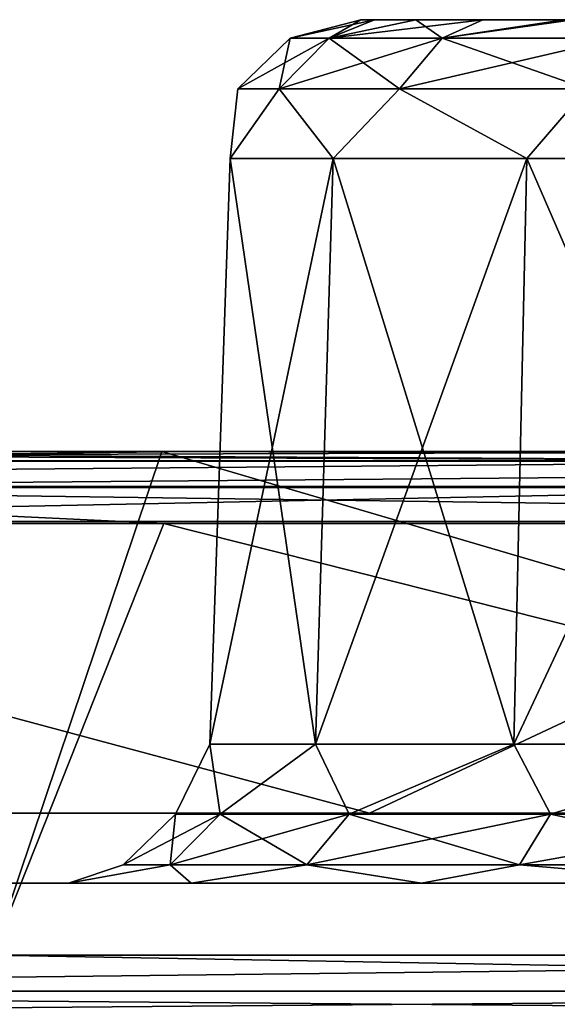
# Model space of a CAD drawing. Header units: millimetres. Extents: x -125 to 125, y -51 to 12.
# Tile 22 of 79: x -47.7 to -45.83, y 9.08 to 12.5. Entities that reach past the tile are written whole.
import ezdxf

# ---------------------------------------------------------------- set-up
doc = ezdxf.new("R2010")
doc.units = ezdxf.units.MM
doc.header["$LTSCALE"] = 65.185185
for name, color, linetype in [('1', 7, 'CONTINUOUS'), ('10', 7, 'CONTINUOUS'), ('2', 7, 'CONTINUOUS'), ('28', 7, 'CONTINUOUS'), ('3', 7, 'CONTINUOUS'), ('30', 7, 'CONTINUOUS'), ('33', 7, 'CONTINUOUS'), ('34', 7, 'CONTINUOUS'), ('35', 7, 'CONTINUOUS'), ('37', 7, 'CONTINUOUS'), ('4', 7, 'CONTINUOUS'), ('50', 7, 'CONTINUOUS'), ('52', 7, 'CONTINUOUS'), ('79', 7, 'CONTINUOUS'), ('80', 7, 'CONTINUOUS'), ('83', 7, 'CONTINUOUS'), ('85', 7, 'CONTINUOUS'), ('92', 7, 'CONTINUOUS')]:
    doc.layers.add(name, color=color, linetype=linetype)

msp = doc.modelspace()

# ---------------------------------------------------------------- linework, layer by layer
at = {"layer": '1', "linetype": 'CONTINUOUS'}
for points in [[(-40.7679, 11, 110.3539), (-44.4299, 11, 108.9311), (-52.7538, 11, 112.9389), (-40.7679, 11, 110.3539)], [(-47.112, 11, 115.4063), (-40.7679, 11, 110.3539), (-52.7538, 11, 112.9389), (-47.112, 11, 115.4063)], [(-52.7538, 11, 112.9389), (-44.4299, 11, 108.9311), (-50.3855, 11, 106.3076), (-52.7538, 11, 112.9389)], [(-52.7534, 11, -113.2149), (-50.3856, 11, -106.3076), (-44.43, 11, -108.9311), (-52.7534, 11, -113.2149)], [(-47.2078, 11, -115.6372), (-52.7534, 11, -113.2149), (-40.7662, 11, -118.0621), (-47.2078, 11, -115.6372)], [(-40.7662, 11, -118.0621), (-52.7534, 11, -113.2149), (-40.7679, 11, -110.3539), (-40.7662, 11, -118.0621)], [(-40.7679, 11, -110.3539), (-52.7534, 11, -113.2149), (-44.43, 11, -108.9311), (-40.7679, 11, -110.3539)], [(-40.7663, 11, 117.7975), (-40.7679, 11, 110.3539), (-47.112, 11, 115.4063), (-40.7663, 11, 117.7975)]]:
    msp.add_3dface(points, dxfattribs=at)
at = {"layer": '10', "linetype": 'CONTINUOUS'}
for points in [[(-46.5172, 12.5, 17.6761), (-46.4688, 12.5, 18.1672), (-46.4688, 12.5, 17.1851), (-46.5172, 12.5, 17.6761)], [(-46.5172, 12.5, 0.53), (-46.4688, 12.5, 1.0211), (-46.4688, 12.5, 0.0389), (-46.5172, 12.5, 0.53)], [(-46.4688, 12.5, 18.1672), (-46.3255, 12.5, 18.6394), (-46.4688, 12.5, 17.1851), (-46.4688, 12.5, 18.1672)], [(-46.4688, 12.5, 17.1851), (-46.3255, 12.5, 18.6394), (-46.3255, 12.5, 16.7128), (-46.4688, 12.5, 17.1851)], [(-46.4688, 12.5, 0.0389), (-46.3255, 12.5, 1.4933), (-46.3255, 12.5, -0.4333), (-46.4688, 12.5, 0.0389)], [(-46.4688, 12.5, 1.0211), (-46.3255, 12.5, 1.4933), (-46.4688, 12.5, 0.0389), (-46.4688, 12.5, 1.0211)], [(-46.3255, 12.5, 16.7128), (-46.0929, 12.5, 19.0746), (-46.0929, 12.5, 16.2777), (-46.3255, 12.5, 16.7128)], [(-46.3255, 12.5, 18.6394), (-46.0929, 12.5, 19.0746), (-46.3255, 12.5, 16.7128), (-46.3255, 12.5, 18.6394)], [(-46.3255, 12.5, -0.4333), (-46.0929, 12.5, 1.9285), (-46.0929, 12.5, -0.8685), (-46.3255, 12.5, -0.4333)], [(-46.3255, 12.5, 1.4933), (-46.0929, 12.5, 1.9285), (-46.3255, 12.5, -0.4333), (-46.3255, 12.5, 1.4933)], [(-46.0929, 12.5, 19.0746), (-45.7799, 12.5, 19.4561), (-46.0929, 12.5, 16.2777), (-46.0929, 12.5, 19.0746)], [(-46.0929, 12.5, 16.2777), (-45.7799, 12.5, 19.4561), (-45.8107, 12.5, 15.9276), (-46.0929, 12.5, 16.2777)], [(-46.0929, 12.5, 1.9285), (-45.7799, 12.5, 2.3099), (-46.0929, 12.5, -0.8685), (-46.0929, 12.5, 1.9285)], [(-46.0929, 12.5, -0.8685), (-45.7799, 12.5, 2.3099), (-45.7799, 12.5, -1.2499), (-46.0929, 12.5, -0.8685)]]:
    msp.add_3dface(points, dxfattribs=at)
at = {"layer": '2', "linetype": 'CONTINUOUS'}
for points in [[(-57.2031, 9.5, -102.1971), (-45.2155, 9.5, -108.037), (-46.3878, 9.5, -107.5389), (-57.2031, 9.5, -102.1971)], [(-57.2003, 9.5, -90.7632), (-45.2145, 9.5, -96.6011), (-57.2031, 9.5, -102.1971), (-57.2003, 9.5, -90.7632)], [(-45.2145, 9.5, -96.6011), (-45.2155, 9.5, -108.037), (-57.2031, 9.5, -102.1971), (-45.2145, 9.5, -96.6011)], [(-57.2031, 9.5, 102.1971), (-45.2145, 9.5, 96.6011), (-57.2003, 9.5, 90.7632), (-57.2031, 9.5, 102.1971)], [(-46.3878, 9.5, 107.5389), (-45.2145, 9.5, 96.6011), (-57.2031, 9.5, 102.1971), (-46.3878, 9.5, 107.5389)], [(-57.2003, 9.5, -56.727), (-45.2145, 9.5, -62.5066), (-57.2003, 9.5, -68.0724), (-57.2003, 9.5, -56.727)], [(-45.2145, 9.5, -73.8714), (-45.2145, 9.5, -85.2362), (-57.2003, 9.5, -79.4178), (-45.2145, 9.5, -73.8714)], [(-45.2145, 9.5, -85.2362), (-45.2145, 9.5, -96.6011), (-57.2003, 9.5, -90.7632), (-45.2145, 9.5, -85.2362)], [(-57.2003, 9.5, -79.4178), (-45.2145, 9.5, -85.2362), (-57.2003, 9.5, -90.7632), (-57.2003, 9.5, -79.4178)], [(-57.2003, 9.5, -68.0724), (-45.2145, 9.5, -73.8714), (-57.2003, 9.5, -79.4178), (-57.2003, 9.5, -68.0724)], [(-45.2145, 9.5, 51.1417), (-45.2145, 9.5, 39.7769), (-57.2003, 9.5, 45.3816), (-45.2145, 9.5, 51.1417)], [(-57.2003, 9.5, 56.727), (-45.2145, 9.5, 51.1417), (-57.2003, 9.5, 45.3816), (-57.2003, 9.5, 56.727)], [(-45.2145, 9.5, 39.7769), (-45.2145, 9.5, 28.4121), (-57.2003, 9.5, 34.0362), (-45.2145, 9.5, 39.7769)], [(-45.2145, 9.5, 17.0472), (-45.2145, 9.5, 5.6824), (-57.2003, 9.5, 11.3454), (-45.2145, 9.5, 17.0472)], [(-57.2003, 9.5, 22.6908), (-45.2145, 9.5, 17.0472), (-57.2003, 9.5, 11.3454), (-57.2003, 9.5, 22.6908)], [(-45.2145, 9.5, 5.6824), (-45.2145, 9.5, -5.6824), (-57.2003, 9.5, 0), (-45.2145, 9.5, 5.6824)], [(-57.2003, 9.5, 45.3816), (-45.2145, 9.5, 39.7769), (-57.2003, 9.5, 34.0362), (-57.2003, 9.5, 45.3816)], [(-45.2145, 9.5, 28.4121), (-45.2145, 9.5, 17.0472), (-57.2003, 9.5, 22.6908), (-45.2145, 9.5, 28.4121)], [(-57.2003, 9.5, 34.0362), (-45.2145, 9.5, 28.4121), (-57.2003, 9.5, 22.6908), (-57.2003, 9.5, 34.0362)], [(-57.2003, 9.5, 90.7632), (-45.2145, 9.5, 85.2362), (-57.2003, 9.5, 79.4178), (-57.2003, 9.5, 90.7632)], [(-45.2145, 9.5, 73.8714), (-45.2145, 9.5, 62.5066), (-57.2003, 9.5, 68.0724), (-45.2145, 9.5, 73.8714)], [(-45.2145, 9.5, 96.6011), (-45.2145, 9.5, 85.2362), (-57.2003, 9.5, 90.7632), (-45.2145, 9.5, 96.6011)], [(-45.2145, 9.5, 85.2362), (-45.2145, 9.5, 73.8714), (-57.2003, 9.5, 79.4178), (-45.2145, 9.5, 85.2362)], [(-45.2145, 9.5, 62.5066), (-45.2145, 9.5, 51.1417), (-57.2003, 9.5, 56.727), (-45.2145, 9.5, 62.5066)], [(-57.2003, 9.5, 68.0724), (-45.2145, 9.5, 62.5066), (-57.2003, 9.5, 56.727), (-57.2003, 9.5, 68.0724)], [(-57.2003, 9.5, 79.4178), (-45.2145, 9.5, 73.8714), (-57.2003, 9.5, 68.0724), (-57.2003, 9.5, 79.4178)], [(-45.2145, 9.5, -62.5066), (-45.2145, 9.5, -73.8714), (-57.2003, 9.5, -68.0724), (-45.2145, 9.5, -62.5066)], [(-57.2003, 9.5, -45.3816), (-45.2145, 9.5, -51.1417), (-57.2003, 9.5, -56.727), (-57.2003, 9.5, -45.3816)], [(-45.2145, 9.5, -17.0472), (-45.2145, 9.5, -28.4121), (-57.2003, 9.5, -22.6908), (-45.2145, 9.5, -17.0472)], [(-57.2003, 9.5, -11.3454), (-45.2145, 9.5, -17.0472), (-57.2003, 9.5, -22.6908), (-57.2003, 9.5, -11.3454)], [(-57.2003, 9.5, 11.3454), (-45.2145, 9.5, 5.6824), (-57.2003, 9.5, 0), (-57.2003, 9.5, 11.3454)], [(-45.2145, 9.5, -5.6824), (-45.2145, 9.5, -17.0472), (-57.2003, 9.5, -11.3454), (-45.2145, 9.5, -5.6824)], [(-57.2003, 9.5, 0), (-45.2145, 9.5, -5.6824), (-57.2003, 9.5, -11.3454), (-57.2003, 9.5, 0)], [(-45.2145, 9.5, -39.7769), (-45.2145, 9.5, -51.1417), (-57.2003, 9.5, -45.3816), (-45.2145, 9.5, -39.7769)], [(-57.2003, 9.5, -34.0362), (-45.2145, 9.5, -39.7769), (-57.2003, 9.5, -45.3816), (-57.2003, 9.5, -34.0362)], [(-45.2145, 9.5, -51.1417), (-45.2145, 9.5, -62.5066), (-57.2003, 9.5, -56.727), (-45.2145, 9.5, -51.1417)], [(-45.2145, 9.5, -28.4121), (-45.2145, 9.5, -39.7769), (-57.2003, 9.5, -34.0362), (-45.2145, 9.5, -28.4121)], [(-57.2003, 9.5, -22.6908), (-45.2145, 9.5, -28.4121), (-57.2003, 9.5, -34.0362), (-57.2003, 9.5, -22.6908)], [(-45.2155, 9.5, 108.037), (-45.2145, 9.5, 96.6011), (-46.3878, 9.5, 107.5389), (-45.2155, 9.5, 108.037)]]:
    msp.add_3dface(points, dxfattribs=at)
at = {"layer": '28', "linetype": 'CONTINUOUS'}
for points in [[(-47.041, 9.9826, -0.0062), (-46.6127, 12.0174, -0.9784), (-46.6742, 9.9826, -1.014), (-47.041, 9.9826, -0.0062)], [(-46.971, 12.0174, 1.0539), (-46.971, 12.0174, 0.0061), (-47.041, 9.9826, 1.0662), (-46.971, 12.0174, 1.0539)], [(-47.041, 9.9826, 1.0662), (-46.971, 12.0174, 0.0061), (-47.041, 9.9826, -0.0062), (-47.041, 9.9826, 1.0662)], [(-46.6742, 9.9826, 2.074), (-46.971, 12.0174, 1.0539), (-47.041, 9.9826, 1.0662), (-46.6742, 9.9826, 2.074)], [(-46.971, 12.0174, 0.0061), (-46.6127, 12.0174, -0.9784), (-47.041, 9.9826, -0.0062), (-46.971, 12.0174, 0.0061)], [(-46.6127, 12.0174, 2.0384), (-46.971, 12.0174, 1.0539), (-46.6742, 9.9826, 2.074), (-46.6127, 12.0174, 2.0384)], [(-45.9849, 9.9826, 2.8955), (-46.6127, 12.0174, 2.0384), (-46.6742, 9.9826, 2.074), (-45.9849, 9.9826, 2.8955)], [(-46.6127, 12.0174, -0.9784), (-45.9392, 12.0174, -1.781), (-46.6742, 9.9826, -1.014), (-46.6127, 12.0174, -0.9784)], [(-46.6742, 9.9826, -1.014), (-45.9392, 12.0174, -1.781), (-45.9849, 9.9826, -1.8355), (-46.6742, 9.9826, -1.014)], [(-45.9392, 12.0174, 2.841), (-46.6127, 12.0174, 2.0384), (-45.9849, 9.9826, 2.8955), (-45.9392, 12.0174, 2.841)], [(-45.0561, 9.9826, 3.4317), (-45.9392, 12.0174, 2.841), (-45.9849, 9.9826, 2.8955), (-45.0561, 9.9826, 3.4317)], [(-45.9392, 12.0174, -1.781), (-45.0318, 12.0174, -2.3049), (-45.9849, 9.9826, -1.8355), (-45.9392, 12.0174, -1.781)], [(-45.9849, 9.9826, -1.8355), (-45.0318, 12.0174, -2.3049), (-45.0561, 9.9826, -2.3717), (-45.9849, 9.9826, -1.8355)], [(-45.0318, 12.0174, 3.3649), (-45.9392, 12.0174, 2.841), (-45.0561, 9.9826, 3.4317), (-45.0318, 12.0174, 3.3649)]]:
    msp.add_3dface(points, dxfattribs=at)
at = {"layer": '3', "linetype": 'CONTINUOUS'}
for points in [[(-52.7534, 11, -113.2149), (-47.2078, 11, -115.6372), (-47.798, 9.25, -115.3945), (-52.7534, 11, -113.2149)], [(-47.798, 9.25, -115.3945), (-47.2078, 11, -115.6372), (-41.2526, 9.25, -117.893), (-47.798, 9.25, -115.3945)], [(-47.2078, 11, -115.6372), (-40.7662, 11, -118.0621), (-41.2526, 9.25, -117.893), (-47.2078, 11, -115.6372)]]:
    msp.add_3dface(points, dxfattribs=at)
at = {"layer": '30', "linetype": 'CONTINUOUS'}
for points in [[(-47.041, 9.9826, 17.1399), (-46.6127, 12.0174, 16.1677), (-46.6742, 9.9826, 16.1322), (-47.041, 9.9826, 17.1399)], [(-46.971, 12.0174, 18.2), (-46.971, 12.0174, 17.1523), (-47.041, 9.9826, 18.2124), (-46.971, 12.0174, 18.2)], [(-47.041, 9.9826, 18.2124), (-46.971, 12.0174, 17.1523), (-47.041, 9.9826, 17.1399), (-47.041, 9.9826, 18.2124)], [(-46.6742, 9.9826, 19.2201), (-46.971, 12.0174, 18.2), (-47.041, 9.9826, 18.2124), (-46.6742, 9.9826, 19.2201)], [(-46.971, 12.0174, 17.1523), (-46.6127, 12.0174, 16.1677), (-47.041, 9.9826, 17.1399), (-46.971, 12.0174, 17.1523)], [(-46.6127, 12.0174, 19.1846), (-46.971, 12.0174, 18.2), (-46.6742, 9.9826, 19.2201), (-46.6127, 12.0174, 19.1846)], [(-45.9849, 9.9826, 20.0416), (-46.6127, 12.0174, 19.1846), (-46.6742, 9.9826, 19.2201), (-45.9849, 9.9826, 20.0416)], [(-46.6127, 12.0174, 16.1677), (-45.9392, 12.0174, 15.3651), (-46.6742, 9.9826, 16.1322), (-46.6127, 12.0174, 16.1677)], [(-46.6742, 9.9826, 16.1322), (-45.9392, 12.0174, 15.3651), (-45.9849, 9.9826, 15.3107), (-46.6742, 9.9826, 16.1322)], [(-45.9392, 12.0174, 19.9872), (-46.6127, 12.0174, 19.1846), (-45.9849, 9.9826, 20.0416), (-45.9392, 12.0174, 19.9872)], [(-45.0561, 9.9826, 20.5778), (-45.9392, 12.0174, 19.9872), (-45.9849, 9.9826, 20.0416), (-45.0561, 9.9826, 20.5778)], [(-45.9392, 12.0174, 15.3651), (-45.0318, 12.0174, 14.8412), (-45.9849, 9.9826, 15.3107), (-45.9392, 12.0174, 15.3651)], [(-45.9849, 9.9826, 15.3107), (-45.0318, 12.0174, 14.8412), (-45.0561, 9.9826, 14.7745), (-45.9849, 9.9826, 15.3107)], [(-45.0318, 12.0174, 20.5111), (-45.9392, 12.0174, 19.9872), (-45.0561, 9.9826, 20.5778), (-45.0318, 12.0174, 20.5111)]]:
    msp.add_3dface(points, dxfattribs=at)
at = {"layer": '33', "linetype": 'CONTINUOUS'}
for points in [[(-52.6743, 9.7435, -104.8831), (-46.4867, 9.7435, -107.7684), (-50.2669, 10.7565, -106.0872), (-52.6743, 9.7435, -104.8831)], [(-50.2669, 10.7565, -106.0872), (-46.4867, 9.7435, -107.7684), (-44.3252, 10.7565, -108.7039), (-50.2669, 10.7565, -106.0872)], [(-46.4867, 9.7435, -107.7684), (-40.1419, 9.7435, -110.289), (-44.3252, 10.7565, -108.7039), (-46.4867, 9.7435, -107.7684)]]:
    msp.add_3dface(points, dxfattribs=at)
at = {"layer": '34', "linetype": 'CONTINUOUS'}
for points in [[(-52.6743, 9.7435, 104.8831), (-50.2669, 10.7565, 106.0872), (-46.4867, 9.7435, 107.7684), (-52.6743, 9.7435, 104.8831)], [(-50.2669, 10.7565, 106.0872), (-44.3252, 10.7565, 108.7039), (-46.4867, 9.7435, 107.7684), (-50.2669, 10.7565, 106.0872)], [(-46.4867, 9.7435, 107.7684), (-44.3252, 10.7565, 108.7039), (-40.1419, 9.7435, 110.289), (-46.4867, 9.7435, 107.7684)]]:
    msp.add_3dface(points, dxfattribs=at)
at = {"layer": '35', "linetype": 'CONTINUOUS'}
for points in [[(-46.7619, 12.436, 0.53), (-46.4688, 12.5, 0.0389), (-46.6267, 12.436, -0.3235), (-46.7619, 12.436, 0.53)], [(-46.5172, 12.5, 0.53), (-46.4688, 12.5, 0.0389), (-46.7619, 12.436, 0.53), (-46.5172, 12.5, 0.53)], [(-46.6267, 12.436, 1.3835), (-46.5172, 12.5, 0.53), (-46.7619, 12.436, 0.53), (-46.6267, 12.436, 1.3835)], [(-46.3255, 12.5, -0.4333), (-46.0929, 12.5, -0.8685), (-46.6267, 12.436, -0.3235), (-46.3255, 12.5, -0.4333)], [(-46.6267, 12.436, -0.3235), (-46.0929, 12.5, -0.8685), (-46.2344, 12.436, -1.0934), (-46.6267, 12.436, -0.3235)], [(-46.3255, 12.5, 1.4933), (-46.4688, 12.5, 1.0211), (-46.6267, 12.436, 1.3835), (-46.3255, 12.5, 1.4933)], [(-46.2344, 12.436, 2.1534), (-46.3255, 12.5, 1.4933), (-46.6267, 12.436, 1.3835), (-46.2344, 12.436, 2.1534)], [(-46.4688, 12.5, 1.0211), (-46.5172, 12.5, 0.53), (-46.6267, 12.436, 1.3835), (-46.4688, 12.5, 1.0211)], [(-46.4688, 12.5, 0.0389), (-46.3255, 12.5, -0.4333), (-46.6267, 12.436, -0.3235), (-46.4688, 12.5, 0.0389)], [(-46.0929, 12.5, 1.9285), (-46.3255, 12.5, 1.4933), (-46.2344, 12.436, 2.1534), (-46.0929, 12.5, 1.9285)], [(-46.0929, 12.5, -0.8685), (-45.7799, 12.5, -1.2499), (-46.2344, 12.436, -1.0934), (-46.0929, 12.5, -0.8685)], [(-46.2344, 12.436, -1.0934), (-45.7799, 12.5, -1.2499), (-45.6234, 12.436, -1.7044), (-46.2344, 12.436, -1.0934)], [(-45.7799, 12.5, 2.3099), (-46.0929, 12.5, 1.9285), (-46.2344, 12.436, 2.1534), (-45.7799, 12.5, 2.3099)], [(-45.6234, 12.436, 2.7644), (-45.7799, 12.5, 2.3099), (-46.2344, 12.436, 2.1534), (-45.6234, 12.436, 2.7644)], [(-46.9442, 12.26, 0.53), (-46.6267, 12.436, -0.3235), (-46.8001, 12.26, -0.3798), (-46.9442, 12.26, 0.53)], [(-46.8001, 12.26, 1.4398), (-46.7619, 12.436, 0.53), (-46.9442, 12.26, 0.53), (-46.8001, 12.26, 1.4398)], [(-46.7619, 12.436, 0.53), (-46.6267, 12.436, -0.3235), (-46.9442, 12.26, 0.53), (-46.7619, 12.436, 0.53)], [(-46.6267, 12.436, -0.3235), (-46.2344, 12.436, -1.0934), (-46.8001, 12.26, -0.3798), (-46.6267, 12.436, -0.3235)], [(-46.3819, 12.26, 2.2606), (-46.6267, 12.436, 1.3835), (-46.8001, 12.26, 1.4398), (-46.3819, 12.26, 2.2606)], [(-46.6267, 12.436, 1.3835), (-46.7619, 12.436, 0.53), (-46.8001, 12.26, 1.4398), (-46.6267, 12.436, 1.3835)], [(-46.8001, 12.26, -0.3798), (-46.2344, 12.436, -1.0934), (-46.3819, 12.26, -1.2006), (-46.8001, 12.26, -0.3798)], [(-46.2344, 12.436, 2.1534), (-46.6267, 12.436, 1.3835), (-46.3819, 12.26, 2.2606), (-46.2344, 12.436, 2.1534)], [(-46.2344, 12.436, -1.0934), (-45.6234, 12.436, -1.7044), (-46.3819, 12.26, -1.2006), (-46.2344, 12.436, -1.0934)], [(-45.7306, 12.26, 2.9119), (-46.2344, 12.436, 2.1534), (-46.3819, 12.26, 2.2606), (-45.7306, 12.26, 2.9119)], [(-46.3819, 12.26, -1.2006), (-45.6234, 12.436, -1.7044), (-45.7306, 12.26, -1.8519), (-46.3819, 12.26, -1.2006)], [(-45.6234, 12.436, 2.7644), (-46.2344, 12.436, 2.1534), (-45.7306, 12.26, 2.9119), (-45.6234, 12.436, 2.7644)], [(-46.6127, 12.0174, -0.9784), (-46.971, 12.0174, 0.0061), (-46.8001, 12.26, -0.3798), (-46.6127, 12.0174, -0.9784)], [(-46.971, 12.0174, 0.0061), (-46.971, 12.0174, 1.0539), (-46.9442, 12.26, 0.53), (-46.971, 12.0174, 0.0061)], [(-46.971, 12.0174, 0.0061), (-46.9442, 12.26, 0.53), (-46.8001, 12.26, -0.3798), (-46.971, 12.0174, 0.0061)], [(-46.971, 12.0174, 1.0539), (-46.6127, 12.0174, 2.0384), (-46.8001, 12.26, 1.4398), (-46.971, 12.0174, 1.0539)], [(-46.971, 12.0174, 1.0539), (-46.8001, 12.26, 1.4398), (-46.9442, 12.26, 0.53), (-46.971, 12.0174, 1.0539)], [(-46.6127, 12.0174, 2.0384), (-46.3819, 12.26, 2.2606), (-46.8001, 12.26, 1.4398), (-46.6127, 12.0174, 2.0384)], [(-46.6127, 12.0174, -0.9784), (-46.8001, 12.26, -0.3798), (-46.3819, 12.26, -1.2006), (-46.6127, 12.0174, -0.9784)], [(-46.6127, 12.0174, 2.0384), (-45.9392, 12.0174, 2.841), (-46.3819, 12.26, 2.2606), (-46.6127, 12.0174, 2.0384)], [(-45.9392, 12.0174, -1.781), (-46.6127, 12.0174, -0.9784), (-46.3819, 12.26, -1.2006), (-45.9392, 12.0174, -1.781)], [(-45.9392, 12.0174, 2.841), (-45.7306, 12.26, 2.9119), (-46.3819, 12.26, 2.2606), (-45.9392, 12.0174, 2.841)], [(-45.9392, 12.0174, -1.781), (-46.3819, 12.26, -1.2006), (-45.7306, 12.26, -1.8519), (-45.9392, 12.0174, -1.781)], [(-45.9392, 12.0174, 2.841), (-45.0318, 12.0174, 3.3649), (-45.7306, 12.26, 2.9119), (-45.9392, 12.0174, 2.841)], [(-45.0318, 12.0174, -2.3049), (-45.9392, 12.0174, -1.781), (-45.7306, 12.26, -1.8519), (-45.0318, 12.0174, -2.3049)]]:
    msp.add_3dface(points, dxfattribs=at)
at = {"layer": '37', "linetype": 'CONTINUOUS'}
for points in [[(-46.5172, 12.5, 17.6761), (-46.4688, 12.5, 17.1851), (-46.7619, 12.436, 17.6761), (-46.5172, 12.5, 17.6761)], [(-46.6267, 12.436, 18.5296), (-46.5172, 12.5, 17.6761), (-46.7619, 12.436, 17.6761), (-46.6267, 12.436, 18.5296)], [(-46.7619, 12.436, 17.6761), (-46.4688, 12.5, 17.1851), (-46.6267, 12.436, 16.8227), (-46.7619, 12.436, 17.6761)], [(-46.3255, 12.5, 18.6394), (-46.4688, 12.5, 18.1672), (-46.6267, 12.436, 18.5296), (-46.3255, 12.5, 18.6394)], [(-46.2344, 12.436, 19.2995), (-46.3255, 12.5, 18.6394), (-46.6267, 12.436, 18.5296), (-46.2344, 12.436, 19.2995)], [(-46.4688, 12.5, 18.1672), (-46.5172, 12.5, 17.6761), (-46.6267, 12.436, 18.5296), (-46.4688, 12.5, 18.1672)], [(-46.4688, 12.5, 17.1851), (-46.3255, 12.5, 16.7128), (-46.6267, 12.436, 16.8227), (-46.4688, 12.5, 17.1851)], [(-46.3255, 12.5, 16.7128), (-46.0929, 12.5, 16.2777), (-46.6267, 12.436, 16.8227), (-46.3255, 12.5, 16.7128)], [(-46.6267, 12.436, 16.8227), (-46.0929, 12.5, 16.2777), (-46.2344, 12.436, 16.0528), (-46.6267, 12.436, 16.8227)], [(-46.0929, 12.5, 19.0746), (-46.3255, 12.5, 18.6394), (-46.2344, 12.436, 19.2995), (-46.0929, 12.5, 19.0746)], [(-45.8107, 12.5, 15.9276), (-45.7799, 12.5, 15.8962), (-46.2344, 12.436, 16.0528), (-45.8107, 12.5, 15.9276)], [(-46.2344, 12.436, 16.0528), (-45.7799, 12.5, 15.8962), (-45.6234, 12.436, 15.4417), (-46.2344, 12.436, 16.0528)], [(-45.7799, 12.5, 19.4561), (-46.0929, 12.5, 19.0746), (-46.2344, 12.436, 19.2995), (-45.7799, 12.5, 19.4561)], [(-45.6234, 12.436, 19.9106), (-45.7799, 12.5, 19.4561), (-46.2344, 12.436, 19.2995), (-45.6234, 12.436, 19.9106)], [(-46.0929, 12.5, 16.2777), (-45.8107, 12.5, 15.9276), (-46.2344, 12.436, 16.0528), (-46.0929, 12.5, 16.2777)], [(-46.7619, 12.436, 17.6761), (-46.6267, 12.436, 16.8227), (-46.9442, 12.26, 17.6761), (-46.7619, 12.436, 17.6761)], [(-46.8001, 12.26, 18.586), (-46.7619, 12.436, 17.6761), (-46.9442, 12.26, 17.6761), (-46.8001, 12.26, 18.586)], [(-46.9442, 12.26, 17.6761), (-46.6267, 12.436, 16.8227), (-46.8001, 12.26, 16.7663), (-46.9442, 12.26, 17.6761)], [(-46.8001, 12.26, 16.7663), (-46.2344, 12.436, 16.0528), (-46.3819, 12.26, 15.9456), (-46.8001, 12.26, 16.7663)], [(-46.6267, 12.436, 18.5296), (-46.7619, 12.436, 17.6761), (-46.8001, 12.26, 18.586), (-46.6267, 12.436, 18.5296)], [(-46.3819, 12.26, 19.4067), (-46.6267, 12.436, 18.5296), (-46.8001, 12.26, 18.586), (-46.3819, 12.26, 19.4067)], [(-46.6267, 12.436, 16.8227), (-46.2344, 12.436, 16.0528), (-46.8001, 12.26, 16.7663), (-46.6267, 12.436, 16.8227)], [(-46.2344, 12.436, 19.2995), (-46.6267, 12.436, 18.5296), (-46.3819, 12.26, 19.4067), (-46.2344, 12.436, 19.2995)], [(-46.3819, 12.26, 15.9456), (-45.6234, 12.436, 15.4417), (-45.7306, 12.26, 15.2942), (-46.3819, 12.26, 15.9456)], [(-45.7306, 12.26, 20.0581), (-46.2344, 12.436, 19.2995), (-46.3819, 12.26, 19.4067), (-45.7306, 12.26, 20.0581)], [(-46.2344, 12.436, 16.0528), (-45.6234, 12.436, 15.4417), (-46.3819, 12.26, 15.9456), (-46.2344, 12.436, 16.0528)], [(-45.6234, 12.436, 19.9106), (-46.2344, 12.436, 19.2995), (-45.7306, 12.26, 20.0581), (-45.6234, 12.436, 19.9106)], [(-46.971, 12.0174, 17.1523), (-46.9442, 12.26, 17.6761), (-46.8001, 12.26, 16.7663), (-46.971, 12.0174, 17.1523)], [(-46.971, 12.0174, 18.2), (-46.6127, 12.0174, 19.1846), (-46.8001, 12.26, 18.586), (-46.971, 12.0174, 18.2)], [(-46.971, 12.0174, 17.1523), (-46.971, 12.0174, 18.2), (-46.9442, 12.26, 17.6761), (-46.971, 12.0174, 17.1523)], [(-46.971, 12.0174, 18.2), (-46.8001, 12.26, 18.586), (-46.9442, 12.26, 17.6761), (-46.971, 12.0174, 18.2)], [(-46.6127, 12.0174, 16.1677), (-46.971, 12.0174, 17.1523), (-46.8001, 12.26, 16.7663), (-46.6127, 12.0174, 16.1677)], [(-46.6127, 12.0174, 16.1677), (-46.8001, 12.26, 16.7663), (-46.3819, 12.26, 15.9456), (-46.6127, 12.0174, 16.1677)], [(-46.6127, 12.0174, 19.1846), (-46.3819, 12.26, 19.4067), (-46.8001, 12.26, 18.586), (-46.6127, 12.0174, 19.1846)], [(-45.9392, 12.0174, 15.3651), (-46.6127, 12.0174, 16.1677), (-46.3819, 12.26, 15.9456), (-45.9392, 12.0174, 15.3651)], [(-46.6127, 12.0174, 19.1846), (-45.9392, 12.0174, 19.9872), (-46.3819, 12.26, 19.4067), (-46.6127, 12.0174, 19.1846)], [(-45.9392, 12.0174, 19.9872), (-45.7306, 12.26, 20.0581), (-46.3819, 12.26, 19.4067), (-45.9392, 12.0174, 19.9872)], [(-45.9392, 12.0174, 15.3651), (-46.3819, 12.26, 15.9456), (-45.7306, 12.26, 15.2942), (-45.9392, 12.0174, 15.3651)], [(-45.9392, 12.0174, 19.9872), (-45.0318, 12.0174, 20.5111), (-45.7306, 12.26, 20.0581), (-45.9392, 12.0174, 19.9872)], [(-45.0318, 12.0174, 14.8412), (-45.9392, 12.0174, 15.3651), (-45.7306, 12.26, 15.2942), (-45.0318, 12.0174, 14.8412)]]:
    msp.add_3dface(points, dxfattribs=at)
at = {"layer": '4', "linetype": 'CONTINUOUS'}
for points in [[(-53.5273, 10.75, 112.8511), (-47.798, 9.25, 115.3945), (-47.2009, 10.75, 115.64), (-53.5273, 10.75, 112.8511)], [(-47.798, 9.25, 115.3945), (-41.2526, 9.25, 117.893), (-47.2009, 10.75, 115.64), (-47.798, 9.25, 115.3945)], [(-47.2009, 10.75, 115.64), (-41.2526, 9.25, 117.893), (-40.7298, 10.75, 118.0746), (-47.2009, 10.75, 115.64)]]:
    msp.add_3dface(points, dxfattribs=at)
at = {"layer": '50', "linetype": 'CONTINUOUS'}
for points in [[(-47.041, 9.9826, 1.0662), (-47.041, 9.9826, -0.0062), (-47.1605, 9.74, 0.53), (-47.041, 9.9826, 1.0662)], [(-47.041, 9.9826, 1.0662), (-47.1605, 9.74, 0.53), (-47.0058, 9.74, 1.5067), (-47.041, 9.9826, 1.0662)], [(-47.041, 9.9826, -0.0062), (-47.0058, 9.74, -0.4467), (-47.1605, 9.74, 0.53), (-47.041, 9.9826, -0.0062)], [(-46.6742, 9.9826, 2.074), (-47.041, 9.9826, 1.0662), (-47.0058, 9.74, 1.5067), (-46.6742, 9.9826, 2.074)], [(-47.041, 9.9826, -0.0062), (-46.6742, 9.9826, -1.014), (-47.0058, 9.74, -0.4467), (-47.041, 9.9826, -0.0062)], [(-46.6742, 9.9826, 2.074), (-47.0058, 9.74, 1.5067), (-46.5569, 9.74, 2.3877), (-46.6742, 9.9826, 2.074)], [(-46.6742, 9.9826, -1.014), (-46.5569, 9.74, -1.3277), (-47.0058, 9.74, -0.4467), (-46.6742, 9.9826, -1.014)], [(-46.6742, 9.9826, -1.014), (-45.9849, 9.9826, -1.8355), (-46.5569, 9.74, -1.3277), (-46.6742, 9.9826, -1.014)], [(-45.9849, 9.9826, 2.8955), (-46.6742, 9.9826, 2.074), (-46.5569, 9.74, 2.3877), (-45.9849, 9.9826, 2.8955)], [(-45.9849, 9.9826, -1.8355), (-45.8577, 9.74, -2.0269), (-46.5569, 9.74, -1.3277), (-45.9849, 9.9826, -1.8355)], [(-45.9849, 9.9826, 2.8955), (-46.5569, 9.74, 2.3877), (-45.8577, 9.74, 3.0869), (-45.9849, 9.9826, 2.8955)], [(-45.9849, 9.9826, -1.8355), (-45.0561, 9.9826, -2.3717), (-45.8577, 9.74, -2.0269), (-45.9849, 9.9826, -1.8355)], [(-45.0561, 9.9826, 3.4317), (-45.9849, 9.9826, 2.8955), (-45.8577, 9.74, 3.0869), (-45.0561, 9.9826, 3.4317)], [(-45.0561, 9.9826, -2.3717), (-44.9767, 9.74, -2.4758), (-45.8577, 9.74, -2.0269), (-45.0561, 9.9826, -2.3717)], [(-45.0561, 9.9826, 3.4317), (-45.8577, 9.74, 3.0869), (-44.9767, 9.74, 3.5358), (-45.0561, 9.9826, 3.4317)], [(-47.3429, 9.564, 0.53), (-47.1793, 9.564, 1.563), (-47.1605, 9.74, 0.53), (-47.3429, 9.564, 0.53)], [(-47.0058, 9.74, -0.4467), (-47.3429, 9.564, 0.53), (-47.1605, 9.74, 0.53), (-47.0058, 9.74, -0.4467)], [(-47.1793, 9.564, -0.503), (-47.3429, 9.564, 0.53), (-47.0058, 9.74, -0.4467), (-47.1793, 9.564, -0.503)], [(-46.7045, 9.564, -1.4349), (-47.1793, 9.564, -0.503), (-46.5569, 9.74, -1.3277), (-46.7045, 9.564, -1.4349)], [(-47.1605, 9.74, 0.53), (-47.1793, 9.564, 1.563), (-47.0058, 9.74, 1.5067), (-47.1605, 9.74, 0.53)], [(-46.5569, 9.74, -1.3277), (-47.1793, 9.564, -0.503), (-47.0058, 9.74, -0.4467), (-46.5569, 9.74, -1.3277)], [(-47.1793, 9.564, 1.563), (-46.7045, 9.564, 2.4949), (-47.0058, 9.74, 1.5067), (-47.1793, 9.564, 1.563)], [(-47.0058, 9.74, 1.5067), (-46.7045, 9.564, 2.4949), (-46.5569, 9.74, 2.3877), (-47.0058, 9.74, 1.5067)], [(-45.9649, 9.564, -2.1745), (-46.7045, 9.564, -1.4349), (-45.8577, 9.74, -2.0269), (-45.9649, 9.564, -2.1745)], [(-45.8577, 9.74, -2.0269), (-46.7045, 9.564, -1.4349), (-46.5569, 9.74, -1.3277), (-45.8577, 9.74, -2.0269)], [(-46.7045, 9.564, 2.4949), (-45.9649, 9.564, 3.2345), (-46.5569, 9.74, 2.3877), (-46.7045, 9.564, 2.4949)], [(-46.5569, 9.74, 2.3877), (-45.9649, 9.564, 3.2345), (-45.8577, 9.74, 3.0869), (-46.5569, 9.74, 2.3877)], [(-44.9767, 9.74, -2.4758), (-45.9649, 9.564, -2.1745), (-45.8577, 9.74, -2.0269), (-44.9767, 9.74, -2.4758)], [(-45.9649, 9.564, 3.2345), (-45.033, 9.564, 3.7093), (-45.8577, 9.74, 3.0869), (-45.9649, 9.564, 3.2345)], [(-45.033, 9.564, -2.6493), (-45.9649, 9.564, -2.1745), (-44.9767, 9.74, -2.4758), (-45.033, 9.564, -2.6493)], [(-45.8577, 9.74, 3.0869), (-45.033, 9.564, 3.7093), (-44.9767, 9.74, 3.5358), (-45.8577, 9.74, 3.0869)], [(-47.5331, 9.5, -0.093), (-47.1793, 9.564, -0.503), (-47.1069, 9.5, -1.2638), (-47.5331, 9.5, -0.093)], [(-47.1069, 9.5, 2.3238), (-47.1793, 9.564, 1.563), (-47.5331, 9.5, 1.153), (-47.1069, 9.5, 2.3238)], [(-47.1793, 9.564, 1.563), (-47.3429, 9.564, 0.53), (-47.5331, 9.5, 1.153), (-47.1793, 9.564, 1.563)], [(-47.5331, 9.5, 1.153), (-47.3429, 9.564, 0.53), (-47.5331, 9.5, -0.093), (-47.5331, 9.5, 1.153)], [(-47.3429, 9.564, 0.53), (-47.1793, 9.564, -0.503), (-47.5331, 9.5, -0.093), (-47.3429, 9.564, 0.53)], [(-47.1793, 9.564, -0.503), (-46.7045, 9.564, -1.4349), (-47.1069, 9.5, -1.2638), (-47.1793, 9.564, -0.503)], [(-46.7045, 9.564, 2.4949), (-47.1793, 9.564, 1.563), (-47.1069, 9.5, 2.3238), (-46.7045, 9.564, 2.4949)], [(-47.1069, 9.5, -1.2638), (-46.7045, 9.564, -1.4349), (-46.306, 9.5, -2.2183), (-47.1069, 9.5, -1.2638)], [(-46.306, 9.5, 3.2783), (-46.7045, 9.564, 2.4949), (-47.1069, 9.5, 2.3238), (-46.306, 9.5, 3.2783)], [(-46.7045, 9.564, -1.4349), (-45.9649, 9.564, -2.1745), (-46.306, 9.5, -2.2183), (-46.7045, 9.564, -1.4349)], [(-45.9649, 9.564, 3.2345), (-46.7045, 9.564, 2.4949), (-46.306, 9.5, 3.2783), (-45.9649, 9.564, 3.2345)], [(-46.306, 9.5, -2.2183), (-45.9649, 9.564, -2.1745), (-45.2269, 9.5, -2.8413), (-46.306, 9.5, -2.2183)], [(-45.2269, 9.5, 3.9013), (-45.9649, 9.564, 3.2345), (-46.306, 9.5, 3.2783), (-45.2269, 9.5, 3.9013)], [(-45.9649, 9.564, -2.1745), (-45.033, 9.564, -2.6493), (-45.2269, 9.5, -2.8413), (-45.9649, 9.564, -2.1745)], [(-45.033, 9.564, 3.7093), (-45.9649, 9.564, 3.2345), (-45.2269, 9.5, 3.9013), (-45.033, 9.564, 3.7093)]]:
    msp.add_3dface(points, dxfattribs=at)
at = {"layer": '52', "linetype": 'CONTINUOUS'}
for points in [[(-47.041, 9.9826, 17.1399), (-47.0058, 9.74, 16.6995), (-47.1605, 9.74, 17.6761), (-47.041, 9.9826, 17.1399)], [(-47.041, 9.9826, 18.2124), (-47.1605, 9.74, 17.6761), (-47.0058, 9.74, 18.6528), (-47.041, 9.9826, 18.2124)], [(-47.041, 9.9826, 18.2124), (-47.041, 9.9826, 17.1399), (-47.1605, 9.74, 17.6761), (-47.041, 9.9826, 18.2124)], [(-47.041, 9.9826, 17.1399), (-46.6742, 9.9826, 16.1322), (-47.0058, 9.74, 16.6995), (-47.041, 9.9826, 17.1399)], [(-46.6742, 9.9826, 19.2201), (-47.041, 9.9826, 18.2124), (-47.0058, 9.74, 18.6528), (-46.6742, 9.9826, 19.2201)], [(-46.6742, 9.9826, 16.1322), (-46.5569, 9.74, 15.8184), (-47.0058, 9.74, 16.6995), (-46.6742, 9.9826, 16.1322)], [(-46.6742, 9.9826, 19.2201), (-47.0058, 9.74, 18.6528), (-46.5569, 9.74, 19.5339), (-46.6742, 9.9826, 19.2201)], [(-46.6742, 9.9826, 16.1322), (-45.9849, 9.9826, 15.3107), (-46.5569, 9.74, 15.8184), (-46.6742, 9.9826, 16.1322)], [(-45.9849, 9.9826, 20.0416), (-46.6742, 9.9826, 19.2201), (-46.5569, 9.74, 19.5339), (-45.9849, 9.9826, 20.0416)], [(-45.9849, 9.9826, 15.3107), (-45.8577, 9.74, 15.1192), (-46.5569, 9.74, 15.8184), (-45.9849, 9.9826, 15.3107)], [(-45.9849, 9.9826, 20.0416), (-46.5569, 9.74, 19.5339), (-45.8577, 9.74, 20.2331), (-45.9849, 9.9826, 20.0416)], [(-45.9849, 9.9826, 15.3107), (-45.0561, 9.9826, 14.7745), (-45.8577, 9.74, 15.1192), (-45.9849, 9.9826, 15.3107)], [(-45.0561, 9.9826, 20.5778), (-45.9849, 9.9826, 20.0416), (-45.8577, 9.74, 20.2331), (-45.0561, 9.9826, 20.5778)], [(-45.0561, 9.9826, 14.7745), (-44.9767, 9.74, 14.6703), (-45.8577, 9.74, 15.1192), (-45.0561, 9.9826, 14.7745)], [(-45.0561, 9.9826, 20.5778), (-45.8577, 9.74, 20.2331), (-44.9767, 9.74, 20.682), (-45.0561, 9.9826, 20.5778)], [(-47.3429, 9.564, 17.6761), (-47.1793, 9.564, 18.7092), (-47.1605, 9.74, 17.6761), (-47.3429, 9.564, 17.6761)], [(-47.1793, 9.564, 16.6431), (-47.3429, 9.564, 17.6761), (-47.0058, 9.74, 16.6995), (-47.1793, 9.564, 16.6431)], [(-47.0058, 9.74, 16.6995), (-47.3429, 9.564, 17.6761), (-47.1605, 9.74, 17.6761), (-47.0058, 9.74, 16.6995)], [(-47.1605, 9.74, 17.6761), (-47.1793, 9.564, 18.7092), (-47.0058, 9.74, 18.6528), (-47.1605, 9.74, 17.6761)], [(-47.1793, 9.564, 18.7092), (-46.7045, 9.564, 19.641), (-47.0058, 9.74, 18.6528), (-47.1793, 9.564, 18.7092)], [(-46.5569, 9.74, 15.8184), (-47.1793, 9.564, 16.6431), (-47.0058, 9.74, 16.6995), (-46.5569, 9.74, 15.8184)], [(-46.7045, 9.564, 15.7112), (-47.1793, 9.564, 16.6431), (-46.5569, 9.74, 15.8184), (-46.7045, 9.564, 15.7112)], [(-47.0058, 9.74, 18.6528), (-46.7045, 9.564, 19.641), (-46.5569, 9.74, 19.5339), (-47.0058, 9.74, 18.6528)], [(-46.7045, 9.564, 19.641), (-45.9649, 9.564, 20.3806), (-46.5569, 9.74, 19.5339), (-46.7045, 9.564, 19.641)], [(-45.9649, 9.564, 14.9717), (-46.7045, 9.564, 15.7112), (-45.8577, 9.74, 15.1192), (-45.9649, 9.564, 14.9717)], [(-45.8577, 9.74, 15.1192), (-46.7045, 9.564, 15.7112), (-46.5569, 9.74, 15.8184), (-45.8577, 9.74, 15.1192)], [(-46.5569, 9.74, 19.5339), (-45.9649, 9.564, 20.3806), (-45.8577, 9.74, 20.2331), (-46.5569, 9.74, 19.5339)], [(-45.9649, 9.564, 20.3806), (-45.033, 9.564, 20.8554), (-45.8577, 9.74, 20.2331), (-45.9649, 9.564, 20.3806)], [(-45.033, 9.564, 14.4969), (-45.9649, 9.564, 14.9717), (-44.9767, 9.74, 14.6703), (-45.033, 9.564, 14.4969)], [(-44.9767, 9.74, 14.6703), (-45.9649, 9.564, 14.9717), (-45.8577, 9.74, 15.1192), (-44.9767, 9.74, 14.6703)], [(-45.8577, 9.74, 20.2331), (-45.033, 9.564, 20.8554), (-44.9767, 9.74, 20.682), (-45.8577, 9.74, 20.2331)], [(-47.1069, 9.5, 19.47), (-47.1793, 9.564, 18.7092), (-47.5331, 9.5, 18.2991), (-47.1069, 9.5, 19.47)], [(-47.1793, 9.564, 18.7092), (-47.3429, 9.564, 17.6761), (-47.5331, 9.5, 18.2991), (-47.1793, 9.564, 18.7092)], [(-47.5331, 9.5, 17.0532), (-47.1793, 9.564, 16.6431), (-47.1069, 9.5, 15.8823), (-47.5331, 9.5, 17.0532)], [(-47.3429, 9.564, 17.6761), (-47.1793, 9.564, 16.6431), (-47.5331, 9.5, 17.0532), (-47.3429, 9.564, 17.6761)], [(-47.5331, 9.5, 18.2991), (-47.3429, 9.564, 17.6761), (-47.5331, 9.5, 17.0532), (-47.5331, 9.5, 18.2991)], [(-46.7045, 9.564, 19.641), (-47.1793, 9.564, 18.7092), (-47.1069, 9.5, 19.47), (-46.7045, 9.564, 19.641)], [(-47.1793, 9.564, 16.6431), (-46.7045, 9.564, 15.7112), (-47.1069, 9.5, 15.8823), (-47.1793, 9.564, 16.6431)], [(-46.306, 9.5, 20.4245), (-46.7045, 9.564, 19.641), (-47.1069, 9.5, 19.47), (-46.306, 9.5, 20.4245)], [(-47.1069, 9.5, 15.8823), (-46.7045, 9.564, 15.7112), (-46.306, 9.5, 14.9278), (-47.1069, 9.5, 15.8823)], [(-45.9649, 9.564, 20.3806), (-46.7045, 9.564, 19.641), (-46.306, 9.5, 20.4245), (-45.9649, 9.564, 20.3806)], [(-46.7045, 9.564, 15.7112), (-45.9649, 9.564, 14.9717), (-46.306, 9.5, 14.9278), (-46.7045, 9.564, 15.7112)], [(-45.2269, 9.5, 21.0474), (-45.9649, 9.564, 20.3806), (-46.306, 9.5, 20.4245), (-45.2269, 9.5, 21.0474)], [(-46.306, 9.5, 14.9278), (-45.9649, 9.564, 14.9717), (-45.2269, 9.5, 14.3049), (-46.306, 9.5, 14.9278)], [(-45.033, 9.564, 20.8554), (-45.9649, 9.564, 20.3806), (-45.2269, 9.5, 21.0474), (-45.033, 9.564, 20.8554)], [(-45.9649, 9.564, 14.9717), (-45.033, 9.564, 14.4969), (-45.2269, 9.5, 14.3049), (-45.9649, 9.564, 14.9717)]]:
    msp.add_3dface(points, dxfattribs=at)
at = {"layer": '79', "linetype": 'CONTINUOUS'}
for points in [[(-40.8405, 9.1251, 118.001), (-47.798, 9.25, 115.3945), (-51.8723, 9.1251, 113.5846), (-40.8405, 9.1251, 118.001)], [(-41.2526, 9.25, 117.893), (-47.798, 9.25, 115.3945), (-40.8405, 9.1251, 118.001), (-41.2526, 9.25, 117.893)], [(-40.8405, 9.1251, 118.001), (-51.8723, 9.1251, 113.5846), (-40.8106, 9.0335, 117.9145), (-40.8405, 9.1251, 118.001)], [(-40.8106, 9.0335, 117.9145), (-51.8723, 9.1251, 113.5846), (-51.8343, 9.0335, 113.5013), (-40.8106, 9.0335, 117.9145)]]:
    msp.add_3dface(points, dxfattribs=at)
at = {"layer": '80', "linetype": 'CONTINUOUS'}
for points in [[(-47.798, 9.25, -115.3945), (-41.2526, 9.25, -117.893), (-51.8723, 9.1251, -113.5846), (-47.798, 9.25, -115.3945)], [(-51.8723, 9.1251, -113.5846), (-41.2526, 9.25, -117.893), (-40.8405, 9.1251, -118.001), (-51.8723, 9.1251, -113.5846)], [(-51.8723, 9.1251, -113.5846), (-40.8405, 9.1251, -118.001), (-51.8343, 9.0335, -113.5013), (-51.8723, 9.1251, -113.5846)], [(-51.8343, 9.0335, -113.5013), (-40.8405, 9.1251, -118.001), (-40.8106, 9.0335, -117.9145), (-51.8343, 9.0335, -113.5013)]]:
    msp.add_3dface(points, dxfattribs=at)
at = {"layer": '83', "linetype": 'CONTINUOUS'}
for points in [[(-52.7553, 11, -105.1517), (-54.6919, 10.9676, -104.0185), (-44.3812, 10.9676, -108.818), (-52.7553, 11, -105.1517)], [(-50.3856, 11, -106.3076), (-52.7553, 11, -105.1517), (-44.3812, 10.9676, -108.818), (-50.3856, 11, -106.3076)], [(-44.43, 11, -108.9311), (-50.3856, 11, -106.3076), (-44.3812, 10.9676, -108.818), (-44.43, 11, -108.9311)], [(-54.6919, 10.9676, -104.0185), (-54.6449, 10.8786, -103.9401), (-44.3812, 10.9676, -108.818), (-54.6919, 10.9676, -104.0185)], [(-54.6449, 10.8786, -103.9401), (-44.3429, 10.8786, -108.7351), (-44.3812, 10.9676, -108.818), (-54.6449, 10.8786, -103.9401)], [(-54.6449, 10.8786, -103.9401), (-50.2669, 10.7565, -106.0872), (-44.3429, 10.8786, -108.7351), (-54.6449, 10.8786, -103.9401)], [(-50.2669, 10.7565, -106.0872), (-44.3252, 10.7565, -108.7039), (-44.3429, 10.8786, -108.7351), (-50.2669, 10.7565, -106.0872)]]:
    msp.add_3dface(points, dxfattribs=at)
at = {"layer": '85', "linetype": 'CONTINUOUS'}
for points in [[(-44.4299, 11, 108.9311), (-44.3812, 10.9676, 108.818), (-54.6919, 10.9676, 104.0185), (-44.4299, 11, 108.9311)], [(-50.3855, 11, 106.3076), (-44.4299, 11, 108.9311), (-54.6919, 10.9676, 104.0185), (-50.3855, 11, 106.3076)], [(-44.3812, 10.9676, 108.818), (-54.6449, 10.8786, 103.9401), (-54.6919, 10.9676, 104.0185), (-44.3812, 10.9676, 108.818)], [(-44.3429, 10.8786, 108.7351), (-54.6449, 10.8786, 103.9401), (-44.3812, 10.9676, 108.818), (-44.3429, 10.8786, 108.7351)], [(-44.3429, 10.8786, 108.7351), (-50.2669, 10.7565, 106.0872), (-54.6449, 10.8786, 103.9401), (-44.3429, 10.8786, 108.7351)], [(-44.3252, 10.7565, 108.7039), (-50.2669, 10.7565, 106.0872), (-44.3429, 10.8786, 108.7351), (-44.3252, 10.7565, 108.7039)]]:
    msp.add_3dface(points, dxfattribs=at)
at = {"layer": '92', "linetype": 'CONTINUOUS'}
for points in [[(-47.112, 11, 115.4063), (-52.7538, 11, 112.9389), (-49.7807, 10.9666, 114.4167), (-47.112, 11, 115.4063)], [(-47.112, 11, 115.4063), (-49.7807, 10.9666, 114.4167), (-39.154, 10.9666, 118.4747), (-47.112, 11, 115.4063)], [(-40.7663, 11, 117.7975), (-47.112, 11, 115.4063), (-39.154, 10.9666, 118.4747), (-40.7663, 11, 117.7975)], [(-49.7807, 10.9666, 114.4167), (-49.815, 10.875, 114.5017), (-39.154, 10.9666, 118.4747), (-49.7807, 10.9666, 114.4167)], [(-49.815, 10.875, 114.5017), (-39.181, 10.875, 118.5623), (-39.154, 10.9666, 118.4747), (-49.815, 10.875, 114.5017)], [(-53.5273, 10.75, 112.8511), (-47.2009, 10.75, 115.64), (-49.815, 10.875, 114.5017), (-53.5273, 10.75, 112.8511)], [(-47.2009, 10.75, 115.64), (-40.7298, 10.75, 118.0746), (-49.815, 10.875, 114.5017), (-47.2009, 10.75, 115.64)], [(-49.815, 10.875, 114.5017), (-40.7298, 10.75, 118.0746), (-39.181, 10.875, 118.5623), (-49.815, 10.875, 114.5017)]]:
    msp.add_3dface(points, dxfattribs=at)

doc.saveas('drawing.dxf')
